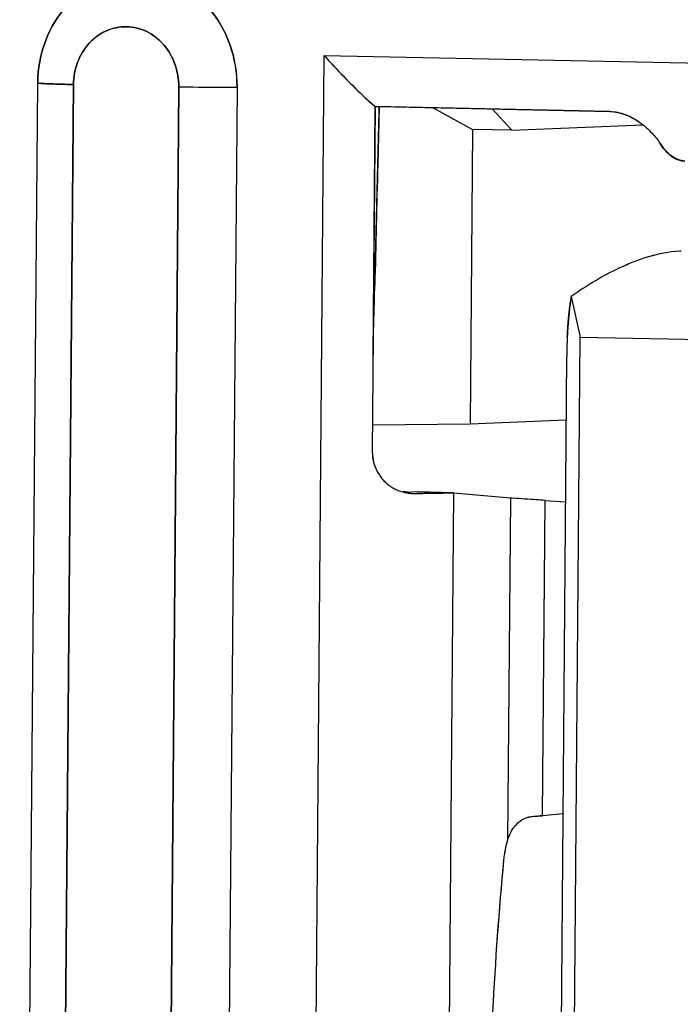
# Model space of a CAD drawing. Header units: millimetres. Extents: x 0 to 1750, y -1720 to 477.
# Tile 191 of 256: x 956.24 to 960.16, y -943.23 to -937.38. Entities that reach past the tile are written whole.
import ezdxf

# ---------------------------------------------------------------- set-up
doc = ezdxf.new("R2010")
doc.units = ezdxf.units.MM
doc.header["$LTSCALE"] = 92.51
doc.layers.add('101305744_DXF_CONTINUOUS_LINE', color=7, linetype='CONTINUOUS')
doc.layers.add('MANIFOLD_SOLDXF_CONTINUOUS_LINE', color=7, linetype='CONTINUOUS')

msp = doc.modelspace()

# ---------------------------------------------------------------- linework, layer by layer
at = {"layer": '101305744_DXF_CONTINUOUS_LINE'}
for p, q in [((957.9373, -950.9893), (958.0478, -937.594)), ((958.0478, -937.594), (963.4318, -937.706)), ((956.2377, -950.754), (956.3448, -937.7585)), ((956.557, -937.7671), (956.4498, -950.7626)), ((957.0759, -950.7756), (957.1831, -937.7802)), ((957.5294, -937.7832), (957.4222, -950.7786)), ((958.3496, -937.8979), (958.3327, -939.9472)), ((959.7448, -937.927), (958.3496, -937.8979)), ((958.3746, -937.8986), (958.3657, -938.242)), ((958.6953, -937.9051), (958.9296, -938.0342)), ((959.1621, -938.039), (959.0455, -937.9124)), ((959.1621, -938.039), (959.9411, -938.0063)), ((958.9296, -938.0342), (958.9152, -939.7835)), ((959.1621, -938.039), (958.9296, -938.0342)), ((959.5157, -939.0275), (959.568, -939.268)), ((959.4848, -949.3645), (959.568, -939.268)), ((959.568, -939.268), (960.5384, -939.2882)), ((959.4882, -939.3902), (959.4073, -949.2068)), ((958.9152, -939.7835), (959.4852, -939.7596)), ((958.334, -939.7897), (958.9152, -939.7835)), ((958.5991, -940.1886), (958.5618, -940.1897)), ((958.8166, -940.1935), (958.5991, -940.1886)), ((958.8166, -940.1935), (958.7506, -948.1907)), ((958.8166, -940.1935), (959.1538, -940.2238)), ((959.1538, -940.2238), (959.1371, -942.2577)), ((959.3441, -942.1135), (959.3596, -940.2391)), ((959.3596, -940.2391), (959.4812, -940.2469)), ((959.4659, -942.1023), (959.3441, -942.1135))]:
    msp.add_line(p, q, dxfattribs=at)
for centre, radius, start, end in [((960.1884, -939.3332), 0.5765, 92.46654, 92.96205), ((960.1878, -939.3195), 0.5628, 92.03934, 92.46628), ((893.8828, -937.3806), 64.4846, 358.28828, 358.594478), ((962.474, -939.4143), 2.9859, 177.82783, 178.0589), ((962.3545, -939.4096), 2.8662, 177.11074, 177.83215), ((962.463, -939.4149), 2.9749, 178.85041, 179.52526), ((962.5207, -939.4159), 3.0326, 178.58546, 178.85251), ((962.5163, -939.4158), 3.0282, 178.05912, 178.58604), ((958.5816, -939.95), 0.2488, 213.09141, 214.81163), ((958.5811, -939.9503), 0.2482, 214.81253, 217.84073), ((958.5825, -939.9493), 0.2499, 217.84328, 221.36351), ((958.5832, -939.9486), 0.2509, 221.36224, 223.94341), ((958.5831, -939.9487), 0.2507, 223.94275, 227.04441), ((958.5821, -939.9498), 0.2493, 227.04366, 230.10137), ((958.5805, -939.9517), 0.2469, 230.10169, 232.60993), ((958.5788, -939.9539), 0.244, 232.6122, 237.51623), ((958.579, -939.9536), 0.2444, 237.51883, 239.77001), ((958.5788, -939.9539), 0.2441, 239.76929, 242.69729), ((958.5036, -925.8775), 14.3201, 270.29494, 270.54971), ((959.5368, -935.9632), 4.2778, 264.86459, 265.09618), ((959.2911, -942.2576), 0.1382, 96.08976, 104.99267), ((959.7059, -946.1292), 4.0319, 95.90404, 96.11387), ((959.8085, -947.1263), 5.0342, 95.29286, 95.89897), ((959.2909, -942.2555), 0.1361, 113.87095, 122.59377), ((959.2904, -942.2547), 0.1351, 105.02739, 113.83666), ((959.6453, -942.4197), 0.5336, 166.38597, 171.20811), ((959.5744, -942.4024), 0.4606, 161.68875, 166.40155), ((959.6895, -942.4269), 0.5784, 171.17121, 174.69514)]:
    msp.add_arc(centre, radius, start, end, dxfattribs=at)
for points, knots in [([(956.3448, -937.7585), (956.3455, -937.6729), (956.3766, -937.503), (956.5076, -937.2858), (956.7062, -937.1397), (956.9434, -937.0912), (957.1791, -937.1499), (957.3743, -937.3038), (957.5016, -937.5256), (957.5301, -937.6972), (957.5294, -937.7832)], [0, 0, 0, 0, 0.131058, 0.258053, 0.379741, 0.497958, 0.616805, 0.739967, 0.868374, 1, 1, 1, 1]), ([(957.1831, -937.7802), (957.1834, -937.7347), (957.1684, -937.644), (957.1011, -937.5268), (956.9979, -937.4455), (956.8734, -937.4145), (956.748, -937.4401), (956.643, -937.5173), (956.5738, -937.6321), (956.5574, -937.7219), (956.557, -937.7671)], [0, 0, 0, 0, 0.131613, 0.260029, 0.383194, 0.502045, 0.620264, 0.741956, 0.868958, 1, 1, 1, 1]), ([(958.0478, -937.594), (958.0707, -937.6204), (958.1663, -937.7265), (958.2686, -937.8267), (958.3496, -937.8979)], [0, 0, 0, 0, 0.244837, 1, 1, 1, 1]), ([(956.557, -937.7671), (956.5113, -937.7662), (956.4406, -937.7638), (956.3697, -937.7616), (956.3449, -937.7585)], [0, 0, 0, 0, 0.646632, 1, 1, 1, 1]), ([(957.1831, -937.7802), (957.211, -937.7807), (957.3265, -937.7827), (957.4419, -937.7834), (957.5294, -937.7832)], [0, 0, 0, 0, 0.242192, 1, 1, 1, 1]), ([(959.7448, -937.927), (959.8083, -937.9283), (959.9027, -937.9694), (959.9932, -938.0503), (960.03, -938.0959), (960.0441, -938.118)], [0, 0, 0, 0, 0.522485, 0.784337, 1, 1, 1, 1]), ([(960.1908, -938.2218), (960.1634, -938.2211), (960.1028, -938.1955), (960.0626, -938.1469), (960.0441, -938.118)], [0, 0, 0, 0, 0.4434, 1, 1, 1, 1]), ([(960.1586, -938.7575), (960.0963, -938.7607), (959.9736, -938.7861), (959.7547, -938.8725), (959.6058, -938.9625), (959.5157, -939.0275)], [0, 0, 0, 0, 0.265399, 0.52731, 1, 1, 1, 1]), ([(959.5157, -939.0275), (959.5144, -939.036), (959.5086, -939.0733), (959.5042, -939.1108), (959.5012, -939.1398)], [0, 0, 0, 0, 0.226278, 1, 1, 1, 1]), ([(959.5012, -939.1398), (959.5003, -939.1495), (959.4963, -939.1912), (959.4935, -939.233), (959.4919, -939.2651)], [0, 0, 0, 0, 0.232388, 1, 1, 1, 1]), ([(958.4669, -940.1707), (958.4757, -940.1753), (958.5105, -940.1907), (958.5491, -940.1973), (958.5774, -940.1974)], [0, 0, 0, 0, 0.259078, 1, 1, 1, 1]), ([(958.641, -940.197), (958.6582, -940.1968), (958.7167, -940.1961), (958.7753, -940.195), (958.8166, -940.1935)], [0, 0, 0, 0, 0.293072, 1, 1, 1, 1]), ([(959.3596, -940.2391), (959.3419, -940.238), (959.279, -940.2338), (959.2162, -940.2292), (959.1711, -940.2253)], [0, 0, 0, 0, 0.282058, 1, 1, 1, 1]), ([(959.1705, -942.188), (959.1738, -942.1831), (959.187, -942.1652), (959.2037, -942.1497), (959.2176, -942.1409)], [0, 0, 0, 0, 0.262883, 1, 1, 1, 1]), ([(959.1371, -942.2577), (959.1392, -942.2512), (959.148, -942.227), (959.1597, -942.2037), (959.1705, -942.188)], [0, 0, 0, 0, 0.263141, 1, 1, 1, 1]), ([(959.1135, -942.3734), (959.0575, -942.975), (958.9948, -944.1811), (959.0373, -945.3881), (959.0837, -945.9882)], [0, 0, 0, 0, 0.500945, 1, 1, 1, 1])]:
    msp.add_open_spline(points, degree=3, knots=knots, dxfattribs=at)
for points in [[(958.3656, -938.242), (958.3594, -938.4821), (958.354, -938.7222), (958.348, -938.9624)], [(958.3327, -939.9472), (958.3327, -939.9954), (958.3469, -940.0455), (958.3732, -940.0858)]]:
    msp.add_open_spline(points, degree=3, dxfattribs=at)
at = {"layer": 'MANIFOLD_SOLDXF_CONTINUOUS_LINE'}
for p, q in [((957.9373, -950.9893), (958.0478, -937.594)), ((958.0478, -937.594), (963.4318, -937.706)), ((956.2377, -950.7536), (956.3449, -937.7586)), ((956.4498, -950.7628), (956.557, -937.7667)), ((957.1831, -937.78), (957.0759, -950.7761)), ((957.5294, -937.7836), (957.4222, -950.7785)), ((958.3374, -939.3849), (958.3497, -937.898)), ((958.3496, -937.898), (958.3746, -937.8985)), ((958.3739, -937.926), (958.3746, -937.8986)), ((958.3746, -937.8985), (959.7449, -937.927)), ((958.6953, -937.9051), (958.9296, -938.0342)), ((958.3657, -938.242), (958.3739, -937.926)), ((959.1621, -938.039), (959.0455, -937.9124)), ((959.1621, -938.039), (959.9411, -938.0063)), ((958.9296, -938.0342), (958.9152, -939.7835)), ((959.1621, -938.039), (958.9296, -938.0342)), ((958.3478, -938.9624), (958.3657, -938.242)), ((959.5157, -939.0275), (959.568, -939.268)), ((959.5011, -939.1411), (959.5012, -939.1398)), ((959.4848, -949.3645), (959.568, -939.268)), ((959.568, -939.268), (960.5384, -939.2882)), ((959.4882, -939.3902), (959.4073, -949.2068)), ((958.9152, -939.7835), (959.4852, -939.7596)), ((958.334, -939.7897), (958.9152, -939.7835)), ((958.5991, -940.1886), (958.5618, -940.1897)), ((958.5991, -940.1886), (958.8166, -940.1935)), ((958.8166, -940.1935), (958.7506, -948.1907)), ((958.8166, -940.1935), (959.1538, -940.2238)), ((959.1538, -940.2238), (959.1371, -942.2577)), ((959.3441, -942.1135), (959.3596, -940.2391)), ((959.3596, -940.2391), (959.4812, -940.247)), ((959.2912, -942.1187), (959.3442, -942.1135)), ((959.4659, -942.1023), (959.3441, -942.1135)), ((959.1136, -942.3734), (959.1133, -942.3764)), ((959.1136, -942.3734), (959.1133, -942.3764))]:
    msp.add_line(p, q, dxfattribs=at)
for centre, radius, start, end in [((960.1875, -939.3269), 0.5702, 92.4061, 92.90673), ((962.4044, -939.4121), 2.9162, 177.81869, 178.05527), ((962.3509, -939.4101), 2.8627, 177.10002, 177.81948), ((962.5154, -939.4152), 3.0273, 178.86435, 179.52762), ((962.4916, -939.4147), 3.0034, 178.59463, 178.86439), ((962.4471, -939.4136), 2.959, 178.0558, 178.59519), ((958.5724, -939.9575), 0.2367, 212.77969, 214.58581), ((958.5764, -939.9548), 0.2415, 214.59006, 217.69954), ((958.5809, -939.9513), 0.2472, 217.70066, 221.25677), ((958.5819, -939.9504), 0.2485, 221.24866, 223.85274), ((958.5796, -939.9527), 0.2453, 223.85098, 227.01926), ((958.5765, -939.956), 0.2407, 227.01871, 230.18204), ((958.5737, -939.9592), 0.2365, 230.18624, 232.80143), ((958.5732, -939.9599), 0.2356, 232.80135, 237.87072), ((958.5723, -939.9613), 0.234, 237.87514, 238.50203), ((958.5715, -939.9627), 0.2324, 238.49925, 241.3312), ((958.5716, -939.9624), 0.2327, 241.33923, 243.3118), ((958.5066, -926.0745), 14.1231, 270.2903, 270.5798), ((959.559, -935.714), 4.5279, 264.86631, 265.08504), ((959.2912, -942.259), 0.1395, 96.07147, 104.89307), ((959.9111, -948.0318), 5.9455, 95.98493, 96.12712), ((959.2921, -942.2572), 0.1381, 122.35949, 122.65148), ((959.2906, -942.2548), 0.1353, 113.90289, 122.37917), ((959.2898, -942.2532), 0.1336, 104.93897, 113.8519), ((959.6929, -942.4272), 0.5818, 171.19592, 174.70189)]:
    msp.add_arc(centre, radius, start, end, dxfattribs=at)
for points, knots in [([(957.5294, -937.7836), (957.5301, -937.6976), (957.5018, -937.526), (957.3942, -937.3388), (957.2741, -937.2247), (957.1715, -937.1606), (957.0596, -937.12), (956.9429, -937.1046), (956.8259, -937.115), (956.7133, -937.1509), (956.6096, -937.2107), (956.4873, -937.3198), (956.3764, -937.5032), (956.3456, -937.673), (956.3449, -937.7586)], [0, 0, 0, 0, 0.13127, 0.259353, 0.321744, 0.382806, 0.442764, 0.502028, 0.56113, 0.62063, 0.681017, 0.74263, 0.869299, 1, 1, 1, 1]), ([(956.557, -937.7667), (956.5574, -937.7215), (956.5738, -937.6318), (956.6325, -937.535), (956.6971, -937.4774), (956.7519, -937.4459), (956.8114, -937.427), (956.8732, -937.4215), (956.9348, -937.4296), (956.9939, -937.4511), (957.0481, -937.4849), (957.1116, -937.5452), (957.1684, -937.644), (957.1835, -937.7346), (957.1831, -937.78)], [0, 0, 0, 0, 0.130696, 0.25736, 0.318971, 0.379359, 0.438861, 0.497965, 0.557233, 0.617193, 0.678256, 0.740648, 0.86873, 1, 1, 1, 1]), ([(958.0478, -937.594), (958.0941, -937.6473), (958.1916, -937.7519), (958.2954, -937.8503), (958.3497, -937.898)], [0, 0, 0, 0, 0.494287, 1, 1, 1, 1]), ([(956.3449, -937.7585), (956.3543, -937.7597), (956.3793, -937.7613), (956.425, -937.7635), (956.4863, -937.7655), (956.532, -937.7666), (956.557, -937.7671)], [0, 0, 0, 0, 0.134204, 0.35345, 0.646911, 1, 1, 1, 1]), ([(957.1831, -937.7802), (957.211, -937.7807), (957.3265, -937.7827), (957.4419, -937.7834), (957.5294, -937.7831)], [0, 0, 0, 0, 0.242279, 1, 1, 1, 1]), ([(959.7448, -937.927), (959.776, -937.9276), (959.8402, -937.9419), (959.9248, -937.9894), (959.9934, -938.0503), (960.03, -938.0959), (960.0441, -938.118)], [0, 0, 0, 0, 0.254775, 0.525247, 0.785652, 1, 1, 1, 1]), ([(960.0442, -938.118), (960.0541, -938.1335), (960.0748, -938.1615), (960.111, -938.1949), (960.1498, -938.2162), (960.1775, -938.2216), (960.1908, -938.2218)], [0, 0, 0, 0, 0.296249, 0.556216, 0.786628, 1, 1, 1, 1]), ([(960.1586, -938.7575), (960.0965, -938.7606), (959.9739, -938.786), (959.755, -938.8723), (959.6059, -938.9624), (959.5157, -939.0275)], [0, 0, 0, 0, 0.264676, 0.526595, 1, 1, 1, 1]), ([(959.5012, -939.1398), (959.5023, -939.1295), (959.5063, -939.092), (959.5114, -939.0546), (959.5157, -939.0275)], [0, 0, 0, 0, 0.274094, 1, 1, 1, 1]), ([(959.4919, -939.2652), (959.4924, -939.2542), (959.4948, -939.2127), (959.4981, -939.1713), (959.5011, -939.1411)], [0, 0, 0, 0, 0.266975, 1, 1, 1, 1]), ([(958.3328, -939.9463), (958.3328, -939.9586), (958.335, -939.9892), (958.3474, -940.0369), (958.3635, -940.0702), (958.3734, -940.0856)], [0, 0, 0, 0, 0.250458, 0.625591, 1, 1, 1, 1]), ([(958.5147, -940.1847), (958.5228, -940.1864), (958.5348, -940.1883), (958.5506, -940.1891), (958.5582, -940.1896), (958.5618, -940.1895)], [0, 0, 0, 0, 0.523673, 0.767906, 1, 1, 1, 1]), ([(958.8166, -940.1935), (958.8052, -940.1939), (958.7496, -940.1956), (958.6939, -940.1964), (958.6495, -940.1969)], [0, 0, 0, 0, 0.204022, 1, 1, 1, 1]), ([(959.3596, -940.2391), (959.3419, -940.238), (959.279, -940.2338), (959.2162, -940.2292), (959.1711, -940.2253)], [0, 0, 0, 0, 0.282057, 1, 1, 1, 1]), ([(959.1705, -942.188), (959.1738, -942.1831), (959.1871, -942.1653), (959.2037, -942.1498), (959.2176, -942.1409)], [0, 0, 0, 0, 0.262651, 1, 1, 1, 1]), ([(959.1371, -942.2577), (959.1392, -942.2512), (959.148, -942.227), (959.1597, -942.2037), (959.1705, -942.188)], [0, 0, 0, 0, 0.263736, 1, 1, 1, 1]), ([(959.1266, -942.2941), (959.1258, -942.2976), (959.1224, -942.3122), (959.1197, -942.327), (959.1179, -942.3381)], [0, 0, 0, 0, 0.246055, 1, 1, 1, 1]), ([(959.1371, -942.2577), (959.1361, -942.2606), (959.1322, -942.2726), (959.1289, -942.2848), (959.1266, -942.2941)], [0, 0, 0, 0, 0.244942, 1, 1, 1, 1]), ([(959.1133, -942.3764), (959.0574, -942.9771), (958.9948, -944.1813), (959.0373, -945.3864), (959.0835, -945.9856)], [0, 0, 0, 0, 0.500948, 1, 1, 1, 1])]:
    msp.add_open_spline(points, degree=3, knots=knots, dxfattribs=at)

doc.saveas('drawing.dxf')
